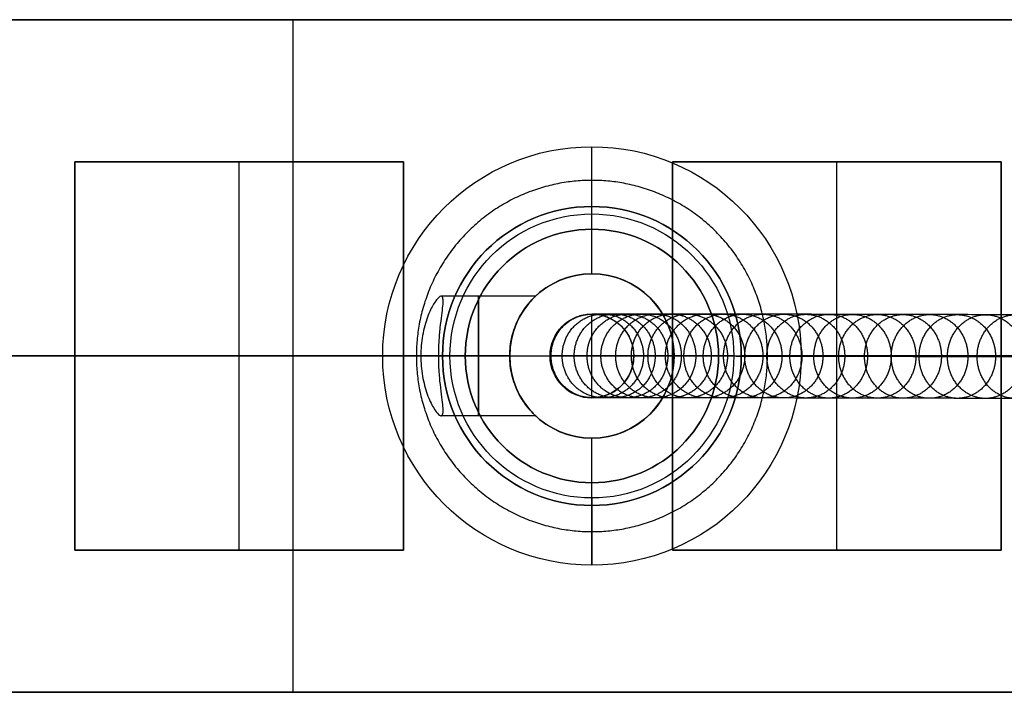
# Model space of a CAD drawing. Header units: millimetres. Extents: x -1329 to 1532, y -15 to 15.
# Tile 2 of 14: x -1264 to -1231, y -11 to 12. Entities that reach past the tile are written whole.
import ezdxf

# ---------------------------------------------------------------- set-up
doc = ezdxf.new("R2010")
doc.units = ezdxf.units.MM
doc.layers.add('CABLE', color=7, linetype='Continuous')
doc.layers.add('METAL NEGRO', color=7, linetype='Continuous')

msp = doc.modelspace()

# ---------------------------------------------------------------- linework, layer by layer
at = {"layer": 'CABLE'}
for p, q in [((-1244.503, 1.987, 831.687), (-1244.503, 1.991, 823.186)), ((-1244.503, -0.813, 831.685), (-1244.503, 1.987, 831.687)), ((-1245.903, 0.587, 831.686), (-1245.903, 0.591, 823.027)), ((-1243.103, 0.586, 831.686), (-1245.903, 0.586, 831.686)), ((-1243.103, 0.587, 831.686), (-1243.103, 0.591, 823.345)), ((-1244.503, -0.813, 831.685), (-1244.503, -0.809, 823.186))]:
    msp.add_line(p, q, dxfattribs=at)
at = {"layer": 'CABLE', "extrusion": (-7.79892e-11, 0.000480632, -1)}
for centre, start, end in [((1244.503, 0.986, -827.356), 0.0248, 180.0248), ((1244.503, 0.986, -827.357), 180.0248, 0.0248)]:
    msp.add_arc(centre, 1.4, start, end, dxfattribs=at)
at = {"layer": 'CABLE', "extrusion": (-7.48404e-11, 0.000480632, -1)}
msp.add_arc((1244.503, 0.986, -831.686), 1.4, 0.0248, 90, dxfattribs=at)
at = {"layer": 'CABLE', "extrusion": (-7.90609e-11, 0.000480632, -1)}
msp.add_arc((1244.503, 0.986, -831.686), 1.4, 90, 180.0248, dxfattribs=at)
at = {"layer": 'CABLE', "extrusion": (7.77631e-11, -0.000480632, 1)}
msp.add_arc((-1244.503, 0.986, 831.686), 1.4, 179.9752, 359.9752, dxfattribs=at)
at = {"layer": 'CABLE'}
for points, knots in [([(-1245.903, 0.591, 823.027), (-1245.903, 0.707, 823.027), (-1245.881, 0.884, 823.03), (-1245.807, 1.111, 823.038), (-1245.727, 1.28, 823.047), (-1245.622, 1.439, 823.059), (-1245.496, 1.584, 823.074), (-1245.351, 1.71, 823.09), (-1245.191, 1.815, 823.108), (-1245.022, 1.895, 823.127), (-1244.795, 1.969, 823.153), (-1244.618, 1.991, 823.173), (-1244.503, 1.991, 823.186)], [-2.212539, -2.212539, -2.212539, -2.212539, -1.864171, -1.681362, -1.493458, -1.301938, -1.108471, -0.91484, -0.722845, -0.534205, -0.350471, 0, 0, 0, 0]), ([(-946.936, 1.045, 380.774), (-952.597, 1.064, 387.871), (-963.755, 1.103, 401.903), (-980.214, 1.159, 422.738), (-996.178, 1.213, 443.088), (-1011.649, 1.266, 462.955), (-1026.627, 1.317, 482.34), (-1041.109, 1.366, 501.238), (-1055.1, 1.413, 519.656), (-1068.596, 1.458, 537.589), (-1081.599, 1.502, 555.039), (-1094.109, 1.543, 572.006), (-1106.124, 1.583, 588.488), (-1117.647, 1.621, 604.488), (-1128.676, 1.657, 620.005), (-1139.211, 1.691, 635.037), (-1147.643, 1.718, 647.255), (-1154.153, 1.739, 656.806), (-1158.85, 1.754, 663.757), (-1163.453, 1.769, 670.631), (-1167.902, 1.783, 677.339), (-1172.259, 1.796, 683.973), (-1176.462, 1.809, 690.439), (-1180.572, 1.822, 696.831), (-1184.528, 1.834, 703.055), (-1188.392, 1.846, 709.206), (-1192.101, 1.857, 715.189), (-1195.717, 1.868, 721.097), (-1199.18, 1.879, 726.837), (-1202.549, 1.889, 732.506), (-1205.766, 1.898, 738.004), (-1208.887, 1.907, 743.429), (-1211.388, 1.914, 747.855), (-1213.343, 1.92, 751.363), (-1214.754, 1.924, 753.923), (-1216.141, 1.928, 756.463), (-1217.491, 1.931, 758.962), (-1218.816, 1.935, 761.443), (-1220.525, 1.94, 764.677), (-1222.186, 1.944, 767.876), (-1223.796, 1.949, 771.038), (-1224.961, 1.952, 773.355), (-1226.101, 1.955, 775.655), (-1227.204, 1.957, 777.912), (-1228.283, 1.96, 780.15), (-1229.324, 1.963, 782.346), (-1230.341, 1.965, 784.526), (-1231.321, 1.968, 786.661), (-1232.275, 1.97, 788.779), (-1233.197, 1.972, 790.862), (-1234.09, 1.974, 792.919), (-1234.948, 1.976, 794.939), (-1235.778, 1.978, 796.932), (-1236.575, 1.979, 798.892), (-1237.342, 1.981, 800.823), (-1238.078, 1.982, 802.723), (-1238.783, 1.984, 804.594), (-1239.457, 1.985, 806.433), (-1240.101, 1.986, 808.244), (-1240.714, 1.987, 810.024), (-1241.295, 1.988, 811.772), (-1241.846, 1.989, 813.492), (-1242.366, 1.989, 815.181), (-1242.855, 1.99, 816.84), (-1243.313, 1.99, 818.468), (-1243.741, 1.99, 820.067), (-1244.138, 1.991, 821.636), (-1244.384, 1.991, 822.673), (-1244.503, 1.991, 823.186), (-1244.503, 1.991, 823.186), (-1244.503, 1.991, 823.186), (-1244.503, 1.991, 823.186)], [0, 0, 0, 0, 27.235592, 53.785722, 79.650681, 104.830781, 129.326365, 153.137801, 176.265493, 198.709879, 220.47144, 241.550705, 261.948254, 281.664727, 300.700834, 319.057364, 336.735196, 345.235256, 353.735315, 361.897072, 370.058829, 377.882909, 385.706989, 393.194102, 400.681215, 407.832173, 414.983131, 421.798864, 428.614597, 435.096181, 441.577765, 447.726451, 453.875137, 456.825092, 459.775046, 462.642346, 465.509645, 468.294514, 471.079383, 476.484752, 479.105521, 481.72629, 484.265439, 486.804588, 489.26244, 491.720293, 494.097206, 496.47412, 498.770491, 501.066862, 503.303096, 505.499395, 507.655884, 509.772694, 511.849967, 513.88785, 515.8865, 517.846082, 519.766774, 521.648761, 523.492244, 525.297433, 527.064555, 528.793849, 530.485572, 532.139999, 533.757421, 535.338153, 535.338153, 535.338153, 535.338416, 535.338416, 535.338416, 535.338416]), ([(-1244.503, 1.991, 823.186), (-1244.387, 1.991, 823.2), (-1244.21, 1.968, 823.22), (-1243.983, 1.895, 823.245), (-1243.814, 1.814, 823.265), (-1243.655, 1.71, 823.283), (-1243.51, 1.583, 823.299), (-1243.384, 1.438, 823.314), (-1243.279, 1.279, 823.325), (-1243.199, 1.11, 823.335), (-1243.125, 0.882, 823.343), (-1243.103, 0.706, 823.345), (-1243.103, 0.59, 823.345)], [-2.212609, -2.212609, -2.212609, -2.212609, -1.862132, -1.678392, -1.489743, -1.297738, -1.104097, -0.910621, -0.719093, -0.531183, -0.34837, 0, 0, 0, 0]), ([(-948.032, -0.355, 379.904), (-953.694, -0.336, 387.002), (-964.854, -0.297, 401.036), (-981.316, -0.241, 421.874), (-997.283, -0.186, 442.228), (-1012.757, -0.134, 462.099), (-1027.738, -0.083, 481.488), (-1042.224, -0.034, 500.391), (-1056.218, 0.013, 518.814), (-1069.718, 0.058, 536.752), (-1082.725, 0.102, 554.207), (-1095.24, 0.143, 571.18), (-1107.259, 0.183, 587.669), (-1118.787, 0.221, 603.676), (-1129.821, 0.257, 619.199), (-1140.362, 0.291, 634.24), (-1148.799, 0.318, 646.464), (-1155.313, 0.339, 656.022), (-1160.013, 0.354, 662.977), (-1164.619, 0.369, 669.856), (-1169.072, 0.383, 676.57), (-1173.433, 0.397, 683.209), (-1177.64, 0.41, 689.681), (-1181.753, 0.422, 696.079), (-1185.713, 0.435, 702.309), (-1189.581, 0.447, 708.467), (-1193.295, 0.458, 714.456), (-1196.915, 0.469, 720.372), (-1200.383, 0.479, 726.12), (-1203.757, 0.489, 731.796), (-1206.978, 0.499, 737.303), (-1210.105, 0.508, 742.737), (-1212.61, 0.515, 747.171), (-1214.568, 0.52, 750.686), (-1215.983, 0.524, 753.251), (-1217.373, 0.528, 755.797), (-1218.725, 0.532, 758.3), (-1220.054, 0.536, 760.787), (-1221.767, 0.54, 764.029), (-1223.431, 0.545, 767.236), (-1225.047, 0.549, 770.407), (-1226.215, 0.552, 772.731), (-1227.358, 0.555, 775.037), (-1228.465, 0.558, 777.302), (-1229.547, 0.561, 779.548), (-1230.592, 0.563, 781.752), (-1231.613, 0.566, 783.939), (-1232.596, 0.568, 786.083), (-1233.555, 0.57, 788.209), (-1234.48, 0.572, 790.301), (-1235.377, 0.575, 792.367), (-1236.24, 0.576, 794.397), (-1237.073, 0.578, 796.4), (-1237.875, 0.58, 798.371), (-1238.646, 0.581, 800.313), (-1239.386, 0.583, 802.224), (-1240.096, 0.584, 804.106), (-1240.775, 0.585, 805.958), (-1241.423, 0.587, 807.782), (-1242.04, 0.588, 809.576), (-1242.626, 0.588, 811.338), (-1243.182, 0.589, 813.072), (-1243.707, 0.59, 814.777), (-1244.201, 0.59, 816.452), (-1244.664, 0.591, 818.097), (-1245.097, 0.591, 819.715), (-1245.498, 0.591, 821.302), (-1245.748, 0.591, 822.352), (-1245.868, 0.591, 822.872), (-1245.879, 0.591, 822.924), (-1245.891, 0.591, 822.976), (-1245.903, 0.591, 823.027)], [0, 0, 0, 0, 27.267565, 53.848863, 79.744184, 104.953845, 129.478184, 153.317573, 176.472415, 198.943149, 220.730257, 241.834267, 262.255761, 281.99538, 301.053834, 319.431913, 337.130497, 345.640535, 354.150573, 362.321911, 370.49325, 378.326514, 386.159779, 393.655682, 401.151585, 408.310937, 415.470289, 422.294024, 429.117758, 435.606951, 442.096144, 448.252048, 454.407952, 457.361369, 460.314787, 463.185452, 466.056117, 468.844256, 471.632394, 477.044109, 479.667954, 482.2918, 484.83393, 487.376059, 489.836797, 492.297534, 494.677239, 497.056943, 499.35601, 501.655076, 503.893935, 506.092812, 508.251833, 510.371129, 512.45084, 514.491115, 516.492111, 518.453994, 520.37694, 522.261137, 524.106783, 525.914092, 527.683288, 529.414612, 531.108322, 532.76469, 534.384011, 535.966599, 535.966599, 535.966599, 536.125454, 536.125454, 536.125454, 536.125454]), ([(-1245.903, 0.591, 823.027), (-1245.903, 0.591, 823.08), (-1245.903, 0.591, 823.133), (-1245.903, 0.591, 823.186), (-1245.903, 0.59, 826.02), (-1245.903, 0.589, 828.852), (-1245.903, 0.587, 831.686)], [0, 0, 0, 0, 0.158862, 0.158862, 0.158862, 8.658862, 8.658862, 8.658862, 8.658862]), ([(-1244.504, -0.809, 823.186), (-1244.62, -0.809, 823.172), (-1244.796, -0.787, 823.152), (-1245.024, -0.713, 823.127), (-1245.192, -0.633, 823.107), (-1245.352, -0.528, 823.089), (-1245.497, -0.402, 823.073), (-1245.623, -0.257, 823.059), (-1245.727, -0.098, 823.047), (-1245.808, 0.071, 823.038), (-1245.881, 0.299, 823.03), (-1245.903, 0.476, 823.027), (-1245.903, 0.591, 823.027)], [-2.212568, -2.212568, -2.212568, -2.212568, -1.862096, -1.678359, -1.489716, -1.297717, -1.104082, -0.910612, -0.719088, -0.531181, -0.348369, 0, 0, 0, 0]), ([(-1243.103, 0.59, 823.345), (-1243.103, 0.474, 823.345), (-1243.125, 0.298, 823.343), (-1243.199, 0.07, 823.334), (-1243.28, -0.099, 823.325), (-1243.384, -0.258, 823.313), (-1243.511, -0.403, 823.299), (-1243.656, -0.529, 823.282), (-1243.815, -0.634, 823.264), (-1243.984, -0.714, 823.245), (-1244.212, -0.788, 823.219), (-1244.388, -0.809, 823.199), (-1244.504, -0.809, 823.186)], [-2.212579, -2.212579, -2.212579, -2.212579, -1.864211, -1.6814, -1.493494, -1.301969, -1.108497, -0.91486, -0.722859, -0.534213, -0.350475, 0, 0, 0, 0]), ([(-1243.103, 0.59, 823.345), (-1242.998, 0.59, 822.89), (-1242.766, 0.59, 821.919), (-1242.387, 0.59, 820.42), (-1241.964, 0.589, 818.839), (-1241.511, 0.589, 817.228), (-1241.026, 0.589, 815.586), (-1240.511, 0.588, 813.912), (-1239.965, 0.587, 812.207), (-1239.388, 0.586, 810.473), (-1238.78, 0.585, 808.707), (-1238.141, 0.584, 806.909), (-1237.472, 0.583, 805.082), (-1236.771, 0.582, 803.224), (-1236.04, 0.58, 801.335), (-1235.277, 0.579, 799.415), (-1234.484, 0.577, 797.466), (-1233.659, 0.575, 795.483), (-1232.804, 0.573, 793.473), (-1231.916, 0.571, 791.425), (-1230.998, 0.569, 789.351), (-1230.047, 0.567, 787.242), (-1229.072, 0.565, 785.115), (-1228.058, 0.562, 782.944), (-1227.02, 0.56, 780.755), (-1225.946, 0.557, 778.524), (-1224.846, 0.554, 776.274), (-1223.709, 0.551, 773.982), (-1222.548, 0.548, 771.672), (-1220.942, 0.544, 768.518), (-1219.286, 0.539, 765.328), (-1217.581, 0.535, 762.101), (-1216.259, 0.531, 759.626), (-1214.912, 0.527, 757.133), (-1213.528, 0.523, 754.598), (-1212.119, 0.519, 752.044), (-1210.169, 0.514, 748.542), (-1207.673, 0.507, 744.125), (-1204.557, 0.498, 738.708), (-1201.345, 0.488, 733.219), (-1197.98, 0.478, 727.558), (-1194.522, 0.468, 721.826), (-1190.911, 0.457, 715.925), (-1187.205, 0.446, 709.949), (-1183.346, 0.434, 703.805), (-1179.394, 0.422, 697.587), (-1175.288, 0.409, 691.201), (-1171.089, 0.396, 684.74), (-1166.736, 0.382, 678.112), (-1162.289, 0.368, 671.409), (-1157.69, 0.354, 664.54), (-1152.996, 0.339, 657.594), (-1146.49, 0.318, 648.049), (-1138.063, 0.291, 635.839), (-1127.533, 0.257, 620.814), (-1116.51, 0.221, 605.305), (-1104.992, 0.183, 589.312), (-1092.982, 0.143, 572.836), (-1080.476, 0.102, 555.875), (-1067.477, 0.058, 538.43), (-1053.985, 0.013, 520.503), (-1039.998, -0.034, 502.09), (-1025.519, -0.083, 483.196), (-1010.545, -0.134, 463.816), (-995.077, -0.187, 443.952), (-979.116, -0.241, 423.606), (-962.66, -0.297, 402.775), (-951.504, -0.336, 388.746), (-945.843, -0.355, 381.65)], [0, 0, 0, 0, 1.418628, 3.034171, 4.686674, 6.376431, 8.103716, 9.868783, 11.671875, 13.513215, 15.393015, 17.311474, 19.268778, 21.265105, 23.300619, 25.375478, 27.489828, 29.643811, 31.837557, 34.071192, 36.364893, 38.658595, 41.032747, 43.406898, 45.861894, 48.316889, 50.853087, 53.389284, 56.007007, 58.62473, 64.023817, 66.805449, 69.587081, 72.451048, 75.315015, 78.261541, 81.208067, 87.349606, 93.491145, 99.965196, 106.439246, 113.247058, 120.054869, 127.197515, 134.340162, 141.818573, 149.296984, 157.11197, 164.926957, 173.079227, 181.231498, 189.721678, 198.211858, 215.869143, 234.204338, 253.218319, 272.911876, 293.285717, 314.340482, 336.076751, 358.49505, 381.595861, 405.379621, 429.846734, 454.997568, 480.832464, 507.351736, 534.555672, 534.555672, 534.555672, 534.555672]), ([(-946.94, -1.755, 380.779), (-952.601, -1.736, 387.876), (-963.759, -1.697, 401.908), (-980.218, -1.641, 422.743), (-996.181, -1.587, 443.092), (-1011.653, -1.534, 462.96), (-1026.63, -1.483, 482.344), (-1041.113, -1.434, 501.243), (-1055.104, -1.387, 519.66), (-1068.6, -1.342, 537.593), (-1081.603, -1.298, 555.043), (-1094.112, -1.257, 572.01), (-1106.127, -1.217, 588.492), (-1117.65, -1.179, 604.493), (-1128.679, -1.143, 620.009), (-1139.214, -1.109, 635.041), (-1147.646, -1.082, 647.259), (-1154.156, -1.061, 656.81), (-1158.853, -1.046, 663.761), (-1163.456, -1.031, 670.635), (-1167.906, -1.017, 677.343), (-1172.262, -1.004, 683.976), (-1176.465, -0.991, 690.443), (-1180.575, -0.978, 696.834), (-1184.531, -0.966, 703.059), (-1188.395, -0.954, 709.21), (-1192.104, -0.943, 715.192), (-1195.72, -0.932, 721.101), (-1199.183, -0.921, 726.841), (-1202.552, -0.911, 732.509), (-1205.769, -0.902, 738.007), (-1208.89, -0.893, 743.433), (-1211.391, -0.886, 747.858), (-1213.345, -0.88, 751.366), (-1214.757, -0.876, 753.926), (-1216.144, -0.872, 756.466), (-1217.493, -0.869, 758.964), (-1218.819, -0.865, 761.445), (-1220.527, -0.86, 764.68), (-1222.188, -0.856, 767.879), (-1223.799, -0.851, 771.041), (-1224.963, -0.848, 773.358), (-1226.103, -0.845, 775.657), (-1227.207, -0.843, 777.914), (-1228.285, -0.84, 780.153), (-1229.326, -0.837, 782.349), (-1230.343, -0.835, 784.528), (-1231.323, -0.832, 786.663), (-1232.277, -0.83, 788.781), (-1233.199, -0.828, 790.864), (-1234.092, -0.826, 792.921), (-1234.95, -0.824, 794.941), (-1235.78, -0.822, 796.934), (-1236.577, -0.821, 798.894), (-1237.344, -0.819, 800.825), (-1238.08, -0.818, 802.724), (-1238.785, -0.816, 804.595), (-1239.459, -0.815, 806.434), (-1240.103, -0.814, 808.245), (-1240.715, -0.813, 810.025), (-1241.296, -0.812, 811.773), (-1241.847, -0.811, 813.492), (-1242.368, -0.811, 815.182), (-1242.857, -0.81, 816.84), (-1243.315, -0.81, 818.468), (-1243.743, -0.81, 820.067), (-1244.139, -0.809, 821.636), (-1244.386, -0.809, 822.672), (-1244.504, -0.809, 823.186)], [0, 0, 0, 0, 27.235592, 53.785722, 79.650681, 104.830781, 129.326365, 153.137801, 176.265493, 198.709879, 220.47144, 241.550705, 261.948254, 281.664727, 300.700834, 319.057364, 336.735196, 345.235256, 353.735315, 361.897072, 370.058829, 377.882909, 385.706989, 393.194102, 400.681215, 407.832173, 414.983131, 421.798864, 428.614597, 435.096181, 441.577765, 447.726451, 453.875137, 456.825092, 459.775046, 462.642346, 465.509645, 468.294514, 471.079383, 476.484752, 479.105521, 481.72629, 484.265439, 486.804588, 489.26244, 491.720293, 494.097206, 496.47412, 498.770491, 501.066862, 503.303096, 505.499395, 507.655884, 509.772694, 511.849967, 513.88785, 515.8865, 517.846082, 519.766774, 521.648761, 523.492244, 525.297433, 527.064555, 528.793849, 530.485572, 532.139999, 533.757421, 535.337889, 535.337889, 535.337889, 535.337889])]:
    msp.add_open_spline(points, degree=3, knots=knots, dxfattribs=at)
for points, weights, knots in [([(-1245.868, 0.591, 822.872), (-1245.867, 1.991, 822.872), (-1244.503, 1.991, 823.186), (-1244.501, 1.991, 823.186), (-1244.5, 1.991, 823.187)], [1, 0.707106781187, 1, 0.999656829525, 0.999314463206], [4.39823, 4.39823, 4.39823, 6.597345, 6.597345, 6.599921, 6.599921, 6.599921]), ([(-1245.497, 0.591, 821.315), (-1245.497, 1.991, 821.315), (-1244.137, 1.991, 821.649), (-1242.777, 1.99, 821.982), (-1242.778, 0.59, 821.982)], [1, 0.707106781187, 1, 0.707106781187, 1], [4.39823, 4.39823, 4.39823, 6.597345, 6.597345, 8.796459, 8.796459, 8.796459]), ([(-1245.096, 0.591, 819.728), (-1245.096, 1.991, 819.728), (-1243.741, 1.99, 820.08), (-1242.386, 1.99, 820.433), (-1242.386, 0.59, 820.433)], [1, 0.707106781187, 1, 0.707106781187, 1], [4.39823, 4.39823, 4.39823, 6.597345, 6.597345, 8.796459, 8.796459, 8.796459]), ([(-1244.664, 0.591, 818.111), (-1244.663, 1.991, 818.111), (-1243.313, 1.99, 818.481), (-1241.963, 1.989, 818.852), (-1241.964, 0.589, 818.852)], [1, 0.707106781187, 1, 0.707106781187, 1], [4.39823, 4.39823, 4.39823, 6.597345, 6.597345, 8.796459, 8.796459, 8.796459]), ([(-1244.201, 0.59, 816.465), (-1244.2, 1.99, 816.465), (-1242.855, 1.99, 816.853), (-1241.51, 1.989, 817.24), (-1241.511, 0.589, 817.24)], [1, 0.707106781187, 1, 0.707106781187, 1], [4.39823, 4.39823, 4.39823, 6.597345, 6.597345, 8.796459, 8.796459, 8.796459]), ([(-1243.707, 0.59, 814.79), (-1243.707, 1.99, 814.79), (-1242.366, 1.989, 815.194), (-1241.026, 1.989, 815.598), (-1241.027, 0.589, 815.598)], [1, 0.707106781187, 1, 0.707106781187, 1], [4.39823, 4.39823, 4.39823, 6.597345, 6.597345, 8.796459, 8.796459, 8.796459]), ([(-1243.183, 0.589, 813.086), (-1243.182, 1.989, 813.085), (-1241.846, 1.989, 813.505), (-1240.511, 1.988, 813.924), (-1240.511, 0.588, 813.925)], [1, 0.707106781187, 1, 0.707106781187, 1], [4.39823, 4.39823, 4.39823, 6.597345, 6.597345, 8.796459, 8.796459, 8.796459]), ([(-1242.627, 0.588, 811.352), (-1242.627, 1.988, 811.351), (-1241.296, 1.988, 811.786), (-1239.965, 1.987, 812.22), (-1239.966, 0.587, 812.22)], [1, 0.707106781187, 1, 0.707106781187, 1], [4.39823, 4.39823, 4.39823, 6.597345, 6.597345, 8.796459, 8.796459, 8.796459]), ([(-1242.041, 0.588, 809.589), (-1242.041, 1.988, 809.588), (-1240.714, 1.987, 810.037), (-1239.388, 1.986, 810.486), (-1239.389, 0.586, 810.486)], [1, 0.707106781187, 1, 0.707106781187, 1], [4.39823, 4.39823, 4.39823, 6.597345, 6.597345, 8.796459, 8.796459, 8.796459]), ([(-1241.424, 0.587, 807.796), (-1241.424, 1.987, 807.795), (-1240.102, 1.986, 808.257), (-1238.781, 1.985, 808.72), (-1238.781, 0.585, 808.72)], [1, 0.707106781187, 1, 0.707106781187, 1], [4.39823, 4.39823, 4.39823, 6.597345, 6.597345, 8.796459, 8.796459, 8.796459]), ([(-1240.776, 0.585, 805.972), (-1240.775, 1.985, 805.971), (-1239.459, 1.985, 806.447), (-1238.142, 1.984, 806.922), (-1238.143, 0.584, 806.923)], [1, 0.707106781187, 1, 0.707106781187, 1], [4.39823, 4.39823, 4.39823, 6.597345, 6.597345, 8.796459, 8.796459, 8.796459]), ([(-1240.098, 0.584, 804.12), (-1240.097, 1.984, 804.119), (-1238.785, 1.984, 804.607), (-1237.472, 1.983, 805.094), (-1237.473, 0.583, 805.095)], [1, 0.707106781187, 1, 0.707106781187, 1], [4.39823, 4.39823, 4.39823, 6.597345, 6.597345, 8.796459, 8.796459, 8.796459]), ([(-1239.388, 0.583, 802.237), (-1239.387, 1.983, 802.237), (-1238.08, 1.982, 802.736), (-1236.772, 1.982, 803.236), (-1236.773, 0.582, 803.237)], [1, 0.707106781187, 1, 0.707106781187, 1], [4.39823, 4.39823, 4.39823, 6.597345, 6.597345, 8.796459, 8.796459, 8.796459]), ([(-1238.648, 0.581, 800.326), (-1238.647, 1.981, 800.325), (-1237.344, 1.981, 800.836), (-1236.041, 1.98, 801.347), (-1236.042, 0.58, 801.348)], [1, 0.707106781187, 1, 0.707106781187, 1], [4.39823, 4.39823, 4.39823, 6.597345, 6.597345, 8.796459, 8.796459, 8.796459]), ([(-1237.877, 0.58, 798.384), (-1237.876, 1.98, 798.383), (-1236.577, 1.979, 798.906), (-1235.278, 1.979, 799.428), (-1235.279, 0.579, 799.428)], [1, 0.707106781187, 1, 0.707106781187, 1], [4.39823, 4.39823, 4.39823, 6.597345, 6.597345, 8.796459, 8.796459, 8.796459]), ([(-1237.076, 0.578, 796.413), (-1237.075, 1.978, 796.412), (-1235.78, 1.978, 796.945), (-1234.485, 1.977, 797.478), (-1234.486, 0.577, 797.479)], [1, 0.707106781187, 1, 0.707106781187, 1], [4.39823, 4.39823, 4.39823, 6.597345, 6.597345, 8.796459, 8.796459, 8.796459]), ([(-1236.243, 0.576, 794.411), (-1236.242, 1.976, 794.41), (-1234.951, 1.976, 794.953), (-1233.661, 1.975, 795.496), (-1233.662, 0.575, 795.497)], [1, 0.707106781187, 1, 0.707106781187, 1], [4.39823, 4.39823, 4.39823, 6.597345, 6.597345, 8.796459, 8.796459, 8.796459]), ([(-1235.38, 0.575, 792.381), (-1235.379, 1.975, 792.38), (-1234.092, 1.974, 792.932), (-1232.806, 1.973, 793.485), (-1232.807, 0.573, 793.486)], [1, 0.707106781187, 1, 0.707106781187, 1], [4.39823, 4.39823, 4.39823, 6.597345, 6.597345, 8.796459, 8.796459, 8.796459]), ([(-1234.486, 0.572, 790.32), (-1234.485, 1.972, 790.319), (-1233.202, 1.972, 790.881), (-1231.92, 1.971, 791.443), (-1231.921, 0.571, 791.444)], [1, 0.707106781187, 1, 0.707106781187, 1], [4.39823, 4.39823, 4.39823, 6.597345, 6.597345, 8.796459, 8.796459, 8.796459]), ([(-1233.552, 0.57, 788.21), (-1233.551, 1.97, 788.209), (-1232.273, 1.97, 788.78), (-1230.995, 1.969, 789.351), (-1230.996, 0.569, 789.352)], [1, 0.707106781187, 1, 0.707106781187, 1], [4.39823, 4.39823, 4.39823, 6.597345, 6.597345, 8.796459, 8.796459, 8.796459]), ([(-1232.605, 0.568, 786.108), (-1232.604, 1.968, 786.107), (-1231.329, 1.968, 786.687), (-1230.055, 1.967, 787.266), (-1230.056, 0.567, 787.267)], [1, 0.707106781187, 1, 0.707106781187, 1], [4.39823, 4.39823, 4.39823, 6.597345, 6.597345, 8.796459, 8.796459, 8.796459]), ([(-1231.61, 0.566, 783.94), (-1231.609, 1.966, 783.939), (-1230.339, 1.965, 784.527), (-1229.068, 1.965, 785.115), (-1229.069, 0.565, 785.116)], [1, 0.707106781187, 1, 0.707106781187, 1], [4.39823, 4.39823, 4.39823, 6.597345, 6.597345, 8.796459, 8.796459, 8.796459]), ([(-1242.778, 0.59, 821.982), (-1242.779, -0.81, 821.982), (-1244.138, -0.809, 821.648), (-1245.498, -0.809, 821.315), (-1245.497, 0.591, 821.315)], [1, 0.707106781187, 1, 0.707106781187, 1], [0, 0, 0, 2.199115, 2.199115, 4.39823, 4.39823, 4.39823]), ([(-1242.386, 0.59, 820.433), (-1242.387, -0.81, 820.433), (-1243.742, -0.81, 820.08), (-1245.097, -0.809, 819.728), (-1245.096, 0.591, 819.728)], [1, 0.707106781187, 1, 0.707106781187, 1], [0, 0, 0, 2.199115, 2.199115, 4.39823, 4.39823, 4.39823]), ([(-1241.964, 0.589, 818.852), (-1241.965, -0.811, 818.852), (-1243.315, -0.81, 818.481), (-1244.665, -0.809, 818.111), (-1244.664, 0.591, 818.111)], [1, 0.707106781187, 1, 0.707106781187, 1], [0, 0, 0, 2.199115, 2.199115, 4.39823, 4.39823, 4.39823]), ([(-1241.511, 0.589, 817.24), (-1241.511, -0.811, 817.24), (-1242.857, -0.81, 816.853), (-1244.202, -0.81, 816.465), (-1244.201, 0.59, 816.465)], [1, 0.707106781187, 1, 0.707106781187, 1], [0, 0, 0, 2.199115, 2.199115, 4.39823, 4.39823, 4.39823]), ([(-1241.027, 0.589, 815.598), (-1241.027, -0.811, 815.598), (-1242.368, -0.811, 815.195), (-1243.708, -0.81, 814.791), (-1243.707, 0.59, 814.79)], [1, 0.707106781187, 1, 0.707106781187, 1], [0, 0, 0, 2.199115, 2.199115, 4.39823, 4.39823, 4.39823]), ([(-1240.511, 0.588, 813.925), (-1240.512, -0.812, 813.925), (-1241.848, -0.811, 813.505), (-1243.184, -0.811, 813.086), (-1243.183, 0.589, 813.086)], [1, 0.707106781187, 1, 0.707106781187, 1], [0, 0, 0, 2.199115, 2.199115, 4.39823, 4.39823, 4.39823]), ([(-1239.966, 0.587, 812.22), (-1239.966, -0.813, 812.221), (-1241.297, -0.812, 811.786), (-1242.628, -0.812, 811.352), (-1242.627, 0.588, 811.352)], [1, 0.707106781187, 1, 0.707106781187, 1], [0, 0, 0, 2.199115, 2.199115, 4.39823, 4.39823, 4.39823]), ([(-1239.389, 0.586, 810.486), (-1239.39, -0.814, 810.487), (-1240.716, -0.813, 810.038), (-1242.042, -0.812, 809.589), (-1242.041, 0.588, 809.589)], [1, 0.707106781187, 1, 0.707106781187, 1], [0, 0, 0, 2.199115, 2.199115, 4.39823, 4.39823, 4.39823]), ([(-1238.781, 0.585, 808.72), (-1238.782, -0.815, 808.721), (-1240.104, -0.814, 808.258), (-1241.425, -0.813, 807.796), (-1241.424, 0.587, 807.796)], [1, 0.707106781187, 1, 0.707106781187, 1], [0, 0, 0, 2.199115, 2.199115, 4.39823, 4.39823, 4.39823]), ([(-1238.143, 0.584, 806.923), (-1238.144, -0.816, 806.923), (-1239.46, -0.815, 806.448), (-1240.777, -0.815, 805.973), (-1240.776, 0.585, 805.972)], [1, 0.707106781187, 1, 0.707106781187, 1], [0, 0, 0, 2.199115, 2.199115, 4.39823, 4.39823, 4.39823]), ([(-1237.473, 0.583, 805.095), (-1237.474, -0.817, 805.096), (-1238.786, -0.816, 804.608), (-1240.099, -0.816, 804.12), (-1240.098, 0.584, 804.12)], [1, 0.707106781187, 1, 0.707106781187, 1], [0, 0, 0, 2.199115, 2.199115, 4.39823, 4.39823, 4.39823]), ([(-1236.773, 0.582, 803.237), (-1236.774, -0.818, 803.237), (-1238.081, -0.818, 802.738), (-1239.389, -0.817, 802.238), (-1239.388, 0.583, 802.237)], [1, 0.707106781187, 1, 0.707106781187, 1], [0, 0, 0, 2.199115, 2.199115, 4.39823, 4.39823, 4.39823]), ([(-1236.042, 0.58, 801.348), (-1236.042, -0.82, 801.349), (-1237.346, -0.819, 800.838), (-1238.649, -0.819, 800.327), (-1238.648, 0.581, 800.326)], [1, 0.707106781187, 1, 0.707106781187, 1], [0, 0, 0, 2.199115, 2.199115, 4.39823, 4.39823, 4.39823]), ([(-1235.279, 0.579, 799.428), (-1235.28, -0.821, 799.429), (-1236.579, -0.821, 798.907), (-1237.878, -0.82, 798.385), (-1237.877, 0.58, 798.384)], [1, 0.707106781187, 1, 0.707106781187, 1], [0, 0, 0, 2.199115, 2.199115, 4.39823, 4.39823, 4.39823]), ([(-1234.486, 0.577, 797.479), (-1234.487, -0.823, 797.479), (-1235.782, -0.822, 796.947), (-1237.077, -0.822, 796.414), (-1237.076, 0.578, 796.413)], [1, 0.707106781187, 1, 0.707106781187, 1], [0, 0, 0, 2.199115, 2.199115, 4.39823, 4.39823, 4.39823]), ([(-1233.662, 0.575, 795.497), (-1233.663, -0.825, 795.498), (-1234.953, -0.824, 794.955), (-1236.244, -0.824, 794.412), (-1236.243, 0.576, 794.411)], [1, 0.707106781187, 1, 0.707106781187, 1], [0, 0, 0, 2.199115, 2.199115, 4.39823, 4.39823, 4.39823]), ([(-1232.807, 0.573, 793.486), (-1232.808, -0.827, 793.487), (-1234.094, -0.826, 792.934), (-1235.381, -0.825, 792.382), (-1235.38, 0.575, 792.381)], [1, 0.707106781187, 1, 0.707106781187, 1], [0, 0, 0, 2.199115, 2.199115, 4.39823, 4.39823, 4.39823]), ([(-1231.921, 0.571, 791.444), (-1231.922, -0.829, 791.445), (-1233.205, -0.828, 790.883), (-1234.487, -0.828, 790.321), (-1234.486, 0.572, 790.32)], [1, 0.707106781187, 1, 0.707106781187, 1], [0, 0, 0, 2.199115, 2.199115, 4.39823, 4.39823, 4.39823]), ([(-1230.996, 0.569, 789.352), (-1230.997, -0.831, 789.353), (-1232.275, -0.83, 788.782), (-1233.553, -0.83, 788.211), (-1233.552, 0.57, 788.21)], [1, 0.707106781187, 1, 0.707106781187, 1], [0, 0, 0, 2.199115, 2.199115, 4.39823, 4.39823, 4.39823]), ([(-1230.056, 0.567, 787.267), (-1230.057, -0.833, 787.268), (-1231.332, -0.832, 786.689), (-1232.606, -0.832, 786.109), (-1232.605, 0.568, 786.108)], [1, 0.707106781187, 1, 0.707106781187, 1], [0, 0, 0, 2.199115, 2.199115, 4.39823, 4.39823, 4.39823]), ([(-1229.069, 0.565, 785.116), (-1229.07, -0.835, 785.117), (-1230.341, -0.835, 784.529), (-1231.611, -0.834, 783.941), (-1231.61, 0.566, 783.94)], [1, 0.707106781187, 1, 0.707106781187, 1], [0, 0, 0, 2.199115, 2.199115, 4.39823, 4.39823, 4.39823])]:
    msp.add_rational_spline(points, weights, degree=2, knots=knots, dxfattribs=at)
msp.add_rational_spline([(-1244.506, -0.809, 823.185), (-1245.868, -0.806, 822.872), (-1245.868, 0.591, 822.872)], [0.999314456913, 0.707449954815, 1], degree=2, dxfattribs=at)
msp.add_open_spline([(-1243.103, 0.586, 831.686), (-1243.103, 0.587, 828.905), (-1243.103, 0.589, 826.126), (-1243.103, 0.59, 823.345)], degree=3, dxfattribs=at)
at = {"layer": 'METAL NEGRO'}
for p, q in [((-1329.003, 11.837, 847.949), (-1180.003, 11.837, 847.949)), ((-1254.503, 7.087, 857.199), (-1254.503, 11.837, 857.199)), ((-1254.503, 11.837, 838.699), (-1254.503, 11.837, 857.199)), ((-1254.503, -10.663, 838.699), (-1254.503, 11.837, 838.699)), ((-1244.503, 4.824, 838.699), (-1244.503, 7.587, 838.699)), ((-1261.803, 7.087, 856.949), (-1250.803, 7.087, 856.949)), ((-1261.803, -5.913, 856.949), (-1261.803, 7.087, 856.949)), ((-1256.303, -5.913, 856.699), (-1256.303, 7.087, 856.699)), ((-1256.303, 7.087, 857.199), (-1256.303, 7.087, 856.699)), ((-1250.803, 7.087, 856.949), (-1250.803, -5.913, 856.949)), ((-1241.803, 7.087, 856.949), (-1230.803, 7.087, 856.949)), ((-1241.803, -5.913, 856.949), (-1241.803, 7.087, 856.949)), ((-1236.303, -5.913, 856.699), (-1236.303, 7.087, 856.699)), ((-1236.303, 7.087, 857.199), (-1236.303, 7.087, 856.699)), ((-1230.803, 7.087, 856.949), (-1230.803, -5.913, 856.949)), ((-1244.503, 3.337, 823.699), (-1244.503, 5.337, 823.699)), ((-1244.503, 4.824, 832.199), (-1244.503, 4.824, 838.699)), ((-1244.503, 3.337, 832.199), (-1244.503, 4.824, 832.199)), ((-1244.503, 3.337, 832.199), (-1244.503, 3.337, 823.699)), ((-1246.391, 2.587, 828.199), (-1249.546, 2.587, 828.199)), ((-1249.503, 0.587, 838.699), (-1329.003, 0.587, 838.699)), ((-1270.803, 0.587, 857.199), (-1261.803, 0.587, 857.199)), ((-1261.803, 0.587, 856.699), (-1250.803, 0.587, 856.699)), ((-1261.803, 0.587, 856.699), (-1261.803, 0.587, 857.199)), ((-1251.503, 0.587, 838.699), (-1248.741, 0.587, 838.699)), ((-1250.803, 0.587, 857.199), (-1241.803, 0.587, 857.199)), ((-1250.803, 0.587, 856.699), (-1250.803, 0.587, 857.199)), ((-1249.503, 0.587, 838.699), (-1249.503, 0.587, 840.199)), ((-1247.253, 0.587, 823.699), (-1249.253, 0.587, 823.699)), ((-1248.741, 0.587, 832.199), (-1247.253, 0.587, 832.199)), ((-1241.803, 0.587, 856.699), (-1230.803, 0.587, 856.699)), ((-1241.803, 0.587, 856.699), (-1241.803, 0.587, 857.199)), ((-1239.753, 0.587, 823.699), (-1241.753, 0.587, 823.699)), ((-1241.753, 0.587, 832.199), (-1240.265, 0.587, 832.199)), ((-1240.265, 0.587, 838.699), (-1237.503, 0.587, 838.699)), ((-1239.503, 0.587, 838.699), (-1239.503, 0.587, 840.199)), ((-1180.003, 0.587, 838.699), (-1239.503, 0.587, 838.699)), ((-1230.803, 0.587, 857.199), (-1221.803, 0.587, 857.199)), ((-1230.803, 0.587, 856.699), (-1230.803, 0.587, 857.199)), ((-1246.391, -1.413, 828.199), (-1249.546, -1.414, 828.199)), ((-1244.503, -4.163, 823.699), (-1244.503, -2.163, 823.699)), ((-1244.503, -3.651, 832.199), (-1244.503, -2.163, 832.199)), ((-1244.503, -2.163, 832.199), (-1244.503, -2.163, 823.699)), ((-1244.503, -6.413, 838.699), (-1244.503, -3.651, 838.699)), ((-1244.503, -3.651, 832.199), (-1244.503, -3.651, 838.699)), ((-1261.803, -5.913, 856.949), (-1250.803, -5.913, 856.949)), ((-1256.303, -5.913, 856.699), (-1256.303, -5.913, 857.199)), ((-1254.503, -10.663, 857.199), (-1254.503, -5.913, 857.199)), ((-1241.803, -5.913, 856.949), (-1230.803, -5.913, 856.949)), ((-1236.303, -5.913, 856.699), (-1236.303, -5.913, 857.199)), ((-1329.003, -10.663, 847.949), (-1180.003, -10.663, 847.949)), ((-1254.503, -10.663, 857.199), (-1254.503, -10.663, 838.699))]:
    msp.add_line(p, q, dxfattribs=at)
at = {"layer": 'METAL NEGRO', "extrusion": (0, 0, -1)}
for centre, radius, start, end in [((1244.503, 0.587, -838.699), 7, 0, 180), ((1244.503, 0.587, -838.699), 5, 270, 90), ((1244.503, 0.587, -823.699), 4.75, 0, 180), ((1244.503, 0.587, -838.699), 5, 90, 270), ((1244.503, 0.587, -838.699), 4.238, 0, 180), ((1244.503, 0.587, -832.199), 2.75, 0, 180), ((1244.503, 0.587, -827.949), 2.75, 46.1972, 180), ((1244.503, 0.587, -838.699), 7, 180, 0), ((1244.503, 0.587, -823.699), 4.75, 180, 0), ((1244.503, 0.587, -838.699), 4.238, 180, 0), ((1244.503, 0.587, -832.199), 2.75, 180, 0), ((1244.503, 0.587, -827.949), 2.75, 180, 313.8014)]:
    msp.add_arc(centre, radius, start, end, dxfattribs=at)
at = {"layer": 'METAL NEGRO'}
for centre, radius, start, end in [((-1244.503, 0.587, 840.199), 5, 90, 270), ((-1244.503, 0.587, 839.449), 5, 90, 270), ((-1244.503, 0.587, 838.699), 5, 90, 270), ((-1244.503, 0.587, 840.199), 5, 270, 90), ((-1244.503, 0.587, 839.449), 5, 270, 90), ((-1244.503, 0.587, 838.699), 5, 270, 90), ((-1244.503, 0.587, 832.199), 4.238, 0, 180), ((-1244.503, 0.587, 835.449), 4.238, 0, 180), ((-1244.503, 0.587, 823.699), 2.75, 0, 180), ((-1244.503, 0.587, 832.199), 4.238, 180, 0), ((-1244.503, 0.587, 835.449), 4.238, 180, 0), ((-1244.503, 0.587, 823.699), 2.75, 180, 0)]:
    msp.add_arc(centre, radius, start, end, dxfattribs=at)
at = {"layer": 'METAL NEGRO', "extrusion": (-1, 0, 0)}
for start, end in [(90, 270), (0, 90), (270, 0)]:
    msp.add_arc((-0.587, 828.199, 1248.295), 2, start, end, dxfattribs=at)
at = {"layer": 'METAL NEGRO'}
for points, degree in [([(-1180.003, 11.837, 857.199), (-1329.003, 11.837, 857.199)], 1), ([(-1329.003, 11.837, 857.199), (-1180.003, 11.837, 857.199)], 1), ([(-1180.003, 11.837, 838.699), (-1329.003, 11.837, 838.699)], 1), ([(-1329.003, 11.837, 838.699), (-1180.003, 11.837, 838.699)], 1), ([(-1244.503, 5.337, 823.699), (-1244.503, 7.587, 838.699)], 1), ([(-1250.803, 7.087, 856.699), (-1261.803, 7.087, 856.699)], 1), ([(-1261.803, 7.087, 856.699), (-1261.803, -5.913, 856.699)], 1), ([(-1261.803, -5.913, 857.199), (-1261.803, 7.087, 857.199)], 1), ([(-1261.803, 7.087, 857.199), (-1250.803, 7.087, 857.199)], 1), ([(-1261.803, 7.087, 856.699), (-1250.803, 7.087, 856.699)], 1), ([(-1250.803, 7.087, 857.199), (-1261.803, 7.087, 857.199)], 1), ([(-1261.803, 7.087, 857.199), (-1261.803, 7.087, 856.699)], 1), ([(-1261.803, -5.913, 856.699), (-1261.803, 7.087, 856.699)], 1), ([(-1261.803, 7.087, 856.699), (-1261.803, 7.087, 857.199)], 1), ([(-1261.803, 7.087, 857.199), (-1261.803, -5.913, 857.199)], 1), ([(-1250.803, -5.913, 856.699), (-1250.803, 7.087, 856.699)], 1), ([(-1250.803, 7.087, 857.199), (-1250.803, -5.913, 857.199)], 1), ([(-1250.803, 7.087, 856.699), (-1250.803, 7.087, 857.199)], 1), ([(-1250.803, 7.087, 856.699), (-1250.803, -5.913, 856.699)], 1), ([(-1250.803, -5.913, 857.199), (-1250.803, 7.087, 857.199)], 1), ([(-1250.803, 7.087, 857.199), (-1250.803, 7.087, 856.699)], 1), ([(-1230.803, 7.087, 856.699), (-1241.803, 7.087, 856.699)], 1), ([(-1241.803, 7.087, 856.699), (-1241.803, -5.913, 856.699)], 1), ([(-1241.803, -5.913, 857.199), (-1241.803, 7.087, 857.199)], 1), ([(-1241.803, 7.087, 857.199), (-1230.803, 7.087, 857.199)], 1), ([(-1241.803, 7.087, 856.699), (-1230.803, 7.087, 856.699)], 1), ([(-1230.803, 7.087, 857.199), (-1241.803, 7.087, 857.199)], 1), ([(-1241.803, 7.087, 857.199), (-1241.803, 7.087, 856.699)], 1), ([(-1241.803, -5.913, 856.699), (-1241.803, 7.087, 856.699)], 1), ([(-1241.803, 7.087, 856.699), (-1241.803, 7.087, 857.199)], 1), ([(-1241.803, 7.087, 857.199), (-1241.803, -5.913, 857.199)], 1), ([(-1230.803, -5.913, 856.699), (-1230.803, 7.087, 856.699)], 1), ([(-1230.803, 7.087, 857.199), (-1230.803, -5.913, 857.199)], 1), ([(-1230.803, 7.087, 856.699), (-1230.803, 7.087, 857.199)], 1), ([(-1230.803, 7.087, 856.699), (-1230.803, -5.913, 856.699)], 1), ([(-1230.803, -5.913, 857.199), (-1230.803, 7.087, 857.199)], 1), ([(-1230.803, 7.087, 857.199), (-1230.803, 7.087, 856.699)], 1), ([(-1244.503, 5.587, 838.699), (-1244.503, 5.587, 840.199)], 1), ([(-1249.628, 0.587, 826.199), (-1249.628, 0.742, 826.199), (-1249.619, 1.06, 826.234), (-1249.578, 1.546, 826.419), (-1249.526, 1.958, 826.714), (-1249.486, 2.275, 827.095), (-1249.475, 2.477, 827.491), (-1249.509, 2.604, 828.009), (-1249.612, 2.579, 828.588), (-1249.792, 2.363, 829.198), (-1250.014, 1.913, 829.753), (-1250.187, 1.283, 830.119), (-1250.228, 0.818, 830.199), (-1250.228, 0.587, 830.199)], 3), ([(-1247.253, 0.587, 830.199), (-1247.253, 0.803, 830.199), (-1247.204, 1.227, 830.133), (-1246.977, 1.84, 829.808), (-1246.681, 2.285, 829.316), (-1246.446, 2.537, 828.759), (-1246.362, 2.612, 828.183), (-1246.45, 2.533, 827.631), (-1246.685, 2.28, 827.074), (-1246.979, 1.835, 826.588), (-1247.204, 1.225, 826.265), (-1247.253, 0.803, 826.199), (-1247.253, 0.587, 826.199)], 3), ([(-1251.503, 0.587, 838.699), (-1250.228, 0.587, 830.199)], 1), ([(-1247.253, 0.587, 830.199), (-1250.228, 0.587, 830.199)], 1), ([(-1249.628, 0.587, 826.199), (-1249.253, 0.587, 823.699)], 1), ([(-1249.628, 0.587, 826.199), (-1247.253, 0.587, 826.199)], 1), ([(-1248.741, 0.587, 832.199), (-1248.741, 0.587, 838.699)], 1), ([(-1247.253, 0.587, 830.199), (-1247.253, 0.587, 832.199)], 1), ([(-1247.253, 0.587, 823.699), (-1247.253, 0.587, 826.199)], 1), ([(-1241.753, 0.587, 832.199), (-1241.753, 0.587, 823.699)], 1), ([(-1240.265, 0.587, 838.699), (-1240.265, 0.587, 832.199)], 1), ([(-1239.753, 0.587, 823.699), (-1237.503, 0.587, 838.699)], 1), ([(-1239.753, 0.587, 823.699), (-1237.503, 0.587, 838.699)], 1), ([(-1244.503, -4.163, 823.699), (-1244.503, -6.413, 838.699)], 1), ([(-1244.503, -4.413, 840.199), (-1244.503, -4.413, 838.699)], 1), ([(-1261.803, -5.913, 856.699), (-1250.803, -5.913, 856.699)], 1), ([(-1250.803, -5.913, 857.199), (-1261.803, -5.913, 857.199)], 1), ([(-1250.803, -5.913, 856.699), (-1261.803, -5.913, 856.699)], 1), ([(-1261.803, -5.913, 856.699), (-1261.803, -5.913, 857.199)], 1), ([(-1261.803, -5.913, 857.199), (-1250.803, -5.913, 857.199)], 1), ([(-1261.803, -5.913, 857.199), (-1261.803, -5.913, 856.699)], 1), ([(-1250.803, -5.913, 857.199), (-1250.803, -5.913, 856.699)], 1), ([(-1250.803, -5.913, 856.699), (-1250.803, -5.913, 857.199)], 1), ([(-1241.803, -5.913, 856.699), (-1230.803, -5.913, 856.699)], 1), ([(-1230.803, -5.913, 857.199), (-1241.803, -5.913, 857.199)], 1), ([(-1230.803, -5.913, 856.699), (-1241.803, -5.913, 856.699)], 1), ([(-1241.803, -5.913, 856.699), (-1241.803, -5.913, 857.199)], 1), ([(-1241.803, -5.913, 857.199), (-1230.803, -5.913, 857.199)], 1), ([(-1241.803, -5.913, 857.199), (-1241.803, -5.913, 856.699)], 1), ([(-1230.803, -5.913, 857.199), (-1230.803, -5.913, 856.699)], 1), ([(-1230.803, -5.913, 856.699), (-1230.803, -5.913, 857.199)], 1), ([(-1329.003, -10.663, 838.699), (-1180.003, -10.663, 838.699)], 1), ([(-1180.003, -10.663, 857.199), (-1329.003, -10.663, 857.199)], 1), ([(-1329.003, -10.663, 857.199), (-1180.003, -10.663, 857.199)], 1), ([(-1180.003, -10.663, 838.699), (-1329.003, -10.663, 838.699)], 1)]:
    msp.add_open_spline(points, degree=degree, dxfattribs=at)
for points in [[(-1238.628, 0.587, 831.199), (-1238.628, 6.462, 831.199), (-1244.503, 6.462, 831.199), (-1250.378, 6.462, 831.199), (-1250.378, 0.587, 831.199)], [(-1250.378, 0.587, 831.199), (-1250.378, -5.288, 831.199), (-1244.503, -5.288, 831.199), (-1238.628, -5.288, 831.199), (-1238.628, 0.587, 831.199)]]:
    msp.add_rational_spline(points, [1, 0.707106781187, 1, 0.707106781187, 1], degree=2, knots=[1.570796, 1.570796, 1.570796, 3.141593, 3.141593, 4.712389, 4.712389, 4.712389], dxfattribs=at)
for points, knots in [([(-1250.228, 0.587, 830.199), (-1250.228, 0.361, 830.199), (-1250.189, -0.095, 830.122), (-1250.022, -0.718, 829.771), (-1249.803, -1.173, 829.228), (-1249.636, -1.38, 828.674), (-1249.568, -1.414, 828.338), (-1249.546, -1.414, 828.199)], [0, 0, 0, 0, 0.585897, 1.171794, 1.757691, 2.343588, 2.777515, 2.777515, 2.777515, 2.777515]), ([(-1249.546, -1.414, 828.199), (-1249.538, -1.414, 828.15), (-1249.504, -1.405, 827.917), (-1249.476, -1.316, 827.524), (-1249.484, -1.12, 827.123), (-1249.523, -0.802, 826.729), (-1249.577, -0.385, 826.425), (-1249.619, 0.108, 826.235), (-1249.628, 0.43, 826.199), (-1249.628, 0.587, 826.199)], [2.777515, 2.777515, 2.777515, 2.777515, 2.929485, 3.515382, 4.101279, 4.687176, 5.273073, 5.85897, 6.444867, 6.444867, 6.444867, 6.444867]), ([(-1246.391, -1.413, 828.199), (-1246.391, -1.413, 828.384), (-1246.448, -1.361, 828.766), (-1246.683, -1.109, 829.321), (-1246.978, -0.663, 829.81), (-1247.204, -0.052, 830.133), (-1247.253, 0.371, 830.199), (-1247.253, 0.587, 830.199)], [3.339308, 3.339308, 3.339308, 3.339308, 3.996225, 4.662262, 5.3283, 5.994337, 6.660375, 6.660375, 6.660375, 6.660375]), ([(-1247.253, 0.587, 826.199), (-1247.253, 0.37, 826.199), (-1247.204, -0.054, 826.265), (-1246.977, -0.665, 826.59), (-1246.682, -1.11, 827.078), (-1246.449, -1.361, 827.636), (-1246.39, -1.414, 828.006), (-1246.391, -1.413, 828.196), (-1246.391, -1.413, 828.199)], [0, 0, 0, 0, 0.666037, 1.332075, 1.998112, 2.66415, 3.330187, 3.339308, 3.339308, 3.339308, 3.339308])]:
    msp.add_open_spline(points, degree=3, knots=knots, dxfattribs=at)

doc.saveas('drawing.dxf')
